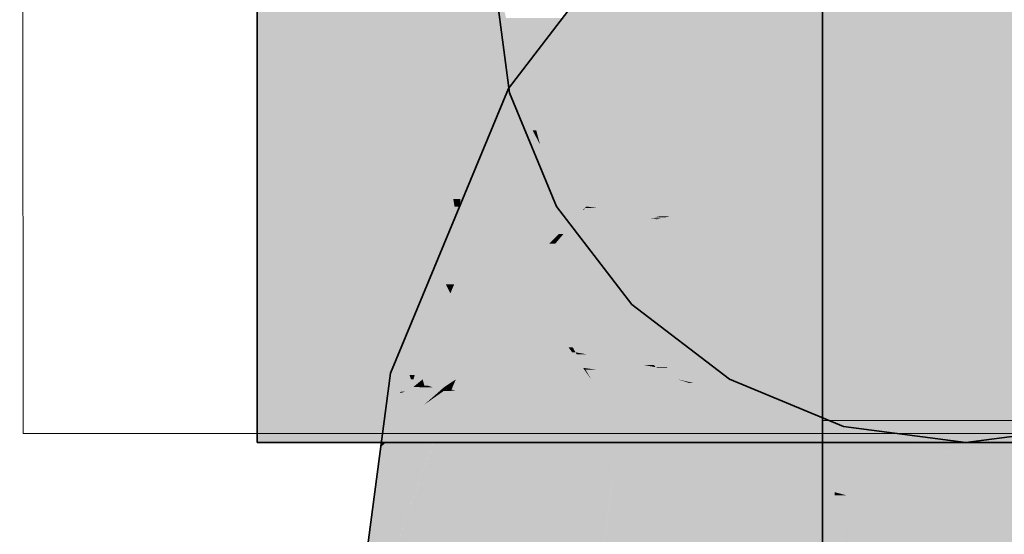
# Model space of a CAD drawing. Extents: x -297 to 573, y -46 to 548.
# Tile 194 of 256: x 324.606 to 325.815, y 260.374 to 261.007. Entities that reach past the tile are written whole.
import ezdxf
from ezdxf.lldxf.tags import DXFTag

# ---------------------------------------------------------------- set-up
doc = ezdxf.new("R2010")
doc.units = 0
doc.layers.get('0').update_dxf_attribs({"lineweight": 35})
doc.layers.add('0-Shading', color=7, linetype='Continuous', lineweight=35)
doc.layers.add('5_EG-HLSE', color=7, linetype='Continuous', lineweight=25)
doc.layers.add('H_Vorlauf', color=1, linetype='Continuous', lineweight=35, true_color=0xff0000)
doc.layers.add('H_Vorlauf_Beschriftung', color=1, linetype='Continuous', lineweight=18, true_color=0xff0000)
tags = doc.linetypes.add('ALL_S14', pattern=[0.002, 0.001, -0.001]).pattern_tags.tags
tags[6:7] = [DXFTag(74, 4), DXFTag(75, 0), DXFTag(340, '0'), DXFTag(46, 1.0), DXFTag(50, 0.0), DXFTag(44, 0.0), DXFTag(45, 0.0)]
tags[4:5] = [DXFTag(74, 4), DXFTag(75, 0), DXFTag(340, '0'), DXFTag(46, 1.0), DXFTag(50, 0.0), DXFTag(44, 0.0), DXFTag(45, 0.0)]

# ---------------------------------------------------------------- blocks, each defined once
blk = doc.blocks.new('Shading-A07ALD3N1N', base_point=(326.1039, 261.5323))
at = {"layer": '0-Shading', "color": 1, "true_color": 0xfa0000}
for points in [[(325.9955, 261.0047), (325.784, 261.0047), (325.8817, 261.2018)], [(325.0026, 260.9447), (324.9919, 261.0671), (324.8976, 261.0671)], [(325.0006, 260.947), (324.8976, 260.947), (324.8976, 261.0671)], [(325.0026, 260.9447), (325.0374, 261.0671), (324.9919, 261.0671)], [(325.0533, 260.9447), (325.0026, 260.9447), (325.0374, 261.0671)], [(325.0623, 260.8751), (325.0886, 261.0671), (325.0374, 261.0671)], [(325.1225, 260.8751), (325.0623, 260.8751), (325.0886, 261.0671)], [(325.2168, 260.7772), (325.3017, 260.7772), (325.3794, 261.0671)], [(325.3017, 260.7772), (325.5917, 261.0671), (325.3794, 261.0671)], [(325.4424, 260.9179), (325.741, 260.9179), (325.5917, 261.0671)], [(325.8817, 260.7772), (326.4617, 260.7772), (325.5917, 261.0671)], [(326.4617, 260.7772), (325.5917, 261.0671), (326.4617, 261.0671)], [(325.741, 260.9179), (325.5651, 260.9179), (325.6414, 261.0174)], [(325.741, 260.9179), (325.7903, 261.0174), (325.6414, 261.0174)], [(325.1382, 260.7866), (325.1629, 261.0089), (325.0989, 261.0089)], [(325.147, 260.7866), (325.1382, 260.7866), (325.1629, 261.0089)], [(325.201, 260.8452), (325.1512, 260.8452), (325.1629, 261.0089)], [(325.2168, 260.7772), (325.3467, 261.0089), (325.1629, 261.0089)], [(325.741, 260.9179), (325.9955, 261.0047), (325.784, 261.0047)], [(325.8682, 260.9179), (325.741, 260.9179), (326.0114, 260.9772)], [(325.741, 260.9179), (326.0114, 260.9772), (325.9148, 260.9772)], [(325.8892, 260.8806), (325.7782, 260.8806), (326.0267, 260.9506)], [(325.7782, 260.8806), (326.0267, 260.9506), (325.9472, 260.9506)], [(324.9, 260.9447), (325.0006, 260.947), (324.8976, 260.947)], [(324.8976, 260.7772), (325.0749, 260.7772), (324.8976, 260.947)], [(325.0026, 260.9447), (324.9, 260.9447), (325.0006, 260.947)], [(325.0119, 260.8375), (325.0026, 260.9447), (324.9, 260.9447)], [(325.0623, 260.8751), (325.0533, 260.9447), (325.0026, 260.9447)], [(325.0623, 260.8751), (325.0087, 260.8751), (325.0026, 260.9447)], [(325.3017, 260.7772), (325.3284, 260.7772), (325.4424, 260.9179)], [(325.3284, 260.7772), (325.4571, 260.7772), (325.741, 260.9179)], [(325.3284, 260.7772), (325.4424, 260.9179), (325.741, 260.9179)], [(325.4571, 260.7772), (325.8817, 260.7772), (325.741, 260.9179)], [(325.693, 260.7772), (325.4571, 260.7772), (325.741, 260.9179)], [(325.4571, 260.7772), (325.741, 260.9179), (325.5651, 260.9179)], [(325.7782, 260.8806), (325.7283, 260.8806), (325.741, 260.9179)], [(325.7782, 260.8806), (325.8682, 260.9179), (325.741, 260.9179)], [(325.716, 260.8447), (325.7782, 260.8806), (325.7283, 260.8806)], [(325.8142, 260.8447), (325.716, 260.8447), (325.7782, 260.8806)], [(325.8157, 260.8432), (325.8892, 260.8806), (325.7782, 260.8806)], [(325.0119, 260.8375), (325.0623, 260.8751), (325.0087, 260.8751)], [(325.0671, 260.8375), (325.0119, 260.8375), (325.0623, 260.8751)], [(325.1382, 260.7866), (325.1225, 260.8751), (325.0623, 260.8751)], [(325.1382, 260.7866), (325.0737, 260.7866), (325.0623, 260.8751)], [(325.1463, 260.7772), (325.2168, 260.7772), (325.1512, 260.8452)], [(325.2168, 260.7772), (325.201, 260.8452), (325.1512, 260.8452)], [(325.7088, 260.8235), (325.8157, 260.8432), (325.7155, 260.8432)], [(325.8354, 260.8235), (325.7088, 260.8235), (325.8157, 260.8432)], [(325.8157, 260.8432), (325.7155, 260.8432), (325.8142, 260.8447)], [(325.7155, 260.8432), (325.8142, 260.8447), (325.716, 260.8447)], [(325.0749, 260.7772), (325.0671, 260.8375), (325.0119, 260.8375)], [(325.8465, 260.8123), (325.705, 260.8123), (325.8354, 260.8235)], [(325.705, 260.8123), (325.8354, 260.8235), (325.7088, 260.8235)], [(325.6765, 260.7288), (325.8465, 260.8123), (325.705, 260.8123)], [(325.8137, 260.7695), (325.7594, 260.7695), (325.8465, 260.8123)], [(325.8893, 260.7695), (325.8137, 260.7695), (325.8465, 260.8123)], [(325.0749, 260.7772), (325.1382, 260.7866), (325.0737, 260.7866)], [(325.0749, 260.7772), (325.1398, 260.7772), (325.1382, 260.7866)], [(325.1463, 260.7772), (325.147, 260.7866), (325.1382, 260.7866)], [(325.1398, 260.7772), (325.1463, 260.7772), (325.1382, 260.7866)], [(325.6542, 260.6634), (325.41, 260.6634), (325.4571, 260.7772)], [(325.6542, 260.6634), (325.693, 260.7772), (325.4571, 260.7772)], [(325.6765, 260.7288), (325.8137, 260.7695), (325.7594, 260.7695)], [(325.7824, 260.7288), (325.6765, 260.7288), (325.8137, 260.7695)], [(325.9947, 260.6461), (325.7189, 260.6461), (325.8137, 260.7695)], [(325.8976, 260.7612), (325.8893, 260.7695), (325.8137, 260.7695)], [(325.8976, 260.7612), (325.8259, 260.7612), (325.8137, 260.7695)], [(325.7322, 260.6634), (325.6542, 260.6634), (325.7824, 260.7288)], [(325.6542, 260.6634), (325.7824, 260.7288), (325.6765, 260.7288)], [(325.6492, 260.6384), (325.3996, 260.6384), (325.6542, 260.6634)], [(325.3996, 260.6384), (325.6542, 260.6634), (325.41, 260.6634)], [(325.7083, 260.6321), (325.6479, 260.6321), (325.6542, 260.6634)], [(325.7083, 260.6321), (325.7322, 260.6634), (325.6542, 260.6634)], [(325.3927, 260.6217), (325.6492, 260.6384), (325.3996, 260.6384)], [(325.6458, 260.6217), (325.3927, 260.6217), (325.6492, 260.6384)], [(325.9324, 260.6321), (325.7083, 260.6321), (325.9947, 260.6461)], [(325.7083, 260.6321), (325.9947, 260.6461), (325.7189, 260.6461)], [(325.6569, 260.5082), (325.6232, 260.5082), (325.7083, 260.6321)], [(325.6232, 260.5082), (325.7083, 260.6321), (325.6479, 260.6321)], [(325.7708, 260.596), (325.6933, 260.596), (325.7083, 260.6321)], [(325.7708, 260.596), (325.9324, 260.6321), (325.7083, 260.6321)], [(325.6344, 260.5645), (325.369, 260.5645), (325.6458, 260.6217)], [(325.369, 260.5645), (325.6458, 260.6217), (325.3927, 260.6217)], [(326.0337, 260.596), (325.7708, 260.596), (326.0516, 260.6073)], [(325.7708, 260.596), (326.0516, 260.6073), (325.8212, 260.6073)], [(325.6876, 260.5823), (325.7708, 260.596), (325.6933, 260.596)], [(325.7946, 260.5823), (325.6876, 260.5823), (325.7708, 260.596)], [(325.9078, 260.5169), (326.0337, 260.596), (325.7708, 260.596)], [(325.9348, 260.5014), (325.6541, 260.5014), (325.7946, 260.5823)], [(325.6541, 260.5014), (325.7946, 260.5823), (325.6876, 260.5823)], [(325.6232, 260.5082), (325.3457, 260.5082), (325.369, 260.5645)], [(325.6232, 260.5082), (325.6344, 260.5645), (325.369, 260.5645)], [(325.621, 260.4974), (325.3412, 260.4974), (325.6232, 260.5082)], [(325.3412, 260.4974), (325.6232, 260.5082), (325.3457, 260.5082)], [(325.6541, 260.5014), (325.6218, 260.5014), (325.6232, 260.5082)], [(325.6541, 260.5014), (325.6569, 260.5082), (325.6232, 260.5082)], [(325.3319, 260.4262), (325.6068, 260.4262), (325.3412, 260.4974)], [(325.6068, 260.4262), (325.621, 260.4974), (325.3412, 260.4974)], [(325.623, 260.4262), (325.6068, 260.4262), (325.6541, 260.5014)], [(325.6068, 260.4262), (325.6541, 260.5014), (325.6218, 260.5014)], [(325.9331, 260.4237), (325.6219, 260.4237), (325.6541, 260.5014)], [(325.9594, 260.4872), (325.7052, 260.4872), (325.6541, 260.5014)], [(325.9594, 260.4872), (325.9348, 260.5014), (325.6541, 260.5014)], [(325.9331, 260.4237), (325.9594, 260.4872), (325.7052, 260.4872)], [(325.3017, 260.1971), (325.5917, 260.1971), (325.3319, 260.4262)], [(325.5917, 260.1971), (325.3319, 260.4262), (325.6068, 260.4262)], [(325.5917, 260.1971), (325.6213, 260.4223), (325.6065, 260.4223)], [(325.6213, 260.4223), (325.6065, 260.4223), (325.6068, 260.4262)], [(325.6213, 260.4223), (325.623, 260.4262), (325.6068, 260.4262)], [(325.6115, 260.3473), (325.9015, 260.3473), (325.6213, 260.4223)], [(325.9325, 260.4223), (325.6213, 260.4223), (325.9331, 260.4237)], [(325.6213, 260.4223), (325.9331, 260.4237), (325.6219, 260.4237)], [(325.9015, 260.3473), (325.9325, 260.4223), (325.6213, 260.4223)]]:
    blk.add_solid(points, dxfattribs=at)
at = {"layer": '0-Shading', "color": 14, "true_color": 0xa00000}
for points in [[(325.3031, 260.9221), (325.206, 260.9221), (325.4913, 261.1675)], [(325.206, 260.9221), (325.4913, 261.1675), (325.3942, 261.1675)], [(325.2733, 260.8833), (325.1899, 260.8833), (325.206, 260.9221)], [(325.2733, 260.8833), (325.3031, 260.9221), (325.206, 260.9221)], [(325.1543, 260.5962), (325.0709, 260.5962), (325.2733, 260.8833)], [(325.0709, 260.5962), (325.2733, 260.8833), (325.1899, 260.8833)], [(325.1215, 260.5724), (325.0611, 260.5724), (325.1428, 260.5879)], [(325.0611, 260.5724), (325.1428, 260.5879), (325.0675, 260.5879)], [(325.0675, 260.5879), (325.1543, 260.5962), (325.0709, 260.5962)], [(325.1428, 260.5879), (325.0675, 260.5879), (325.1543, 260.5962)], [(325.1443, 260.5719), (325.1208, 260.5719), (325.1543, 260.5962)], [(325.0355, 260.5109), (324.9999, 260.5648), (324.8976, 260.5648)], [(324.8976, 260.5109), (325.0355, 260.5109), (324.8976, 260.5648)], [(325.0349, 260.5582), (324.8976, 260.5582), (324.8976, 260.5648)], [(325.0349, 260.5582), (325.0477, 260.5648), (324.8976, 260.5648)], [(325.0146, 260.5427), (325.0863, 260.5648), (324.9999, 260.5648)], [(325.0672, 260.5427), (325.0146, 260.5427), (325.0894, 260.5648)], [(325.0146, 260.5427), (325.0894, 260.5648), (325.0863, 260.5648)], [(325.0541, 260.5582), (325.0349, 260.5582), (325.0477, 260.5648)], [(325.1052, 260.5606), (325.0595, 260.5606), (325.0611, 260.5724)], [(325.1052, 260.5606), (325.1215, 260.5724), (325.0611, 260.5724)], [(325.0981, 260.5551), (325.0796, 260.5551), (325.088, 260.5634)], [(325.1351, 260.5634), (325.088, 260.5634), (325.1414, 260.5648)], [(325.088, 260.5634), (325.1414, 260.5648), (325.0894, 260.5648)], [(325.1071, 260.5571), (325.1351, 260.5634), (325.088, 260.5634)], [(325.1071, 260.5571), (325.0957, 260.5571), (325.088, 260.5634)], [(325.1052, 260.5606), (325.1443, 260.5719), (325.1208, 260.5719)], [(325.1351, 260.5606), (325.1052, 260.5606), (325.1414, 260.5648)], [(325.1052, 260.5606), (325.1414, 260.5648), (325.1198, 260.5648)], [(325.1913, 260.5571), (325.1071, 260.5571), (325.1773, 260.5648)], [(325.1071, 260.5571), (325.1773, 260.5648), (325.1414, 260.5648)], [(325.1414, 260.5648), (325.1198, 260.5648), (325.1443, 260.5719)], [(325.1378, 260.5564), (325.1287, 260.5564), (325.1414, 260.5648)], [(325.3172, 260.4872), (325.4708, 260.4872), (325.1773, 260.5648)], [(325.4708, 260.4872), (325.1773, 260.5648), (325.2797, 260.5648)], [(325.4708, 260.4872), (326.1717, 260.4872), (325.2797, 260.5648)], [(326.1717, 260.4872), (325.2797, 260.5648), (326.094, 260.5648)], [(324.8976, 260.4872), (325.0349, 260.5582), (324.8976, 260.5582)], [(325.0006, 260.5405), (325.0712, 260.5405), (325.0349, 260.5582)], [(325.0117, 260.1971), (325.0894, 260.1971), (325.1355, 260.5504)], [(325.055, 260.5573), (325.0368, 260.5573), (325.0349, 260.5582)], [(325.055, 260.5573), (325.0541, 260.5582), (325.0349, 260.5582)], [(325.0712, 260.5405), (325.055, 260.5573), (325.0368, 260.5573)], [(325.0572, 260.5429), (325.1052, 260.5606), (325.0595, 260.5606)], [(325.0572, 260.5429), (325.1217, 260.5506), (325.078, 260.5506)], [(325.113, 260.5429), (325.0572, 260.5429), (325.1217, 260.5506)], [(325.0737, 260.5482), (325.1065, 260.5482), (325.0986, 260.5547)], [(325.0742, 260.5497), (325.0981, 260.5551), (325.0796, 260.5551)], [(325.0791, 260.5497), (325.0742, 260.5497), (325.0986, 260.5547)], [(325.0742, 260.5497), (325.0986, 260.5547), (325.0965, 260.5547)], [(325.1217, 260.5506), (325.078, 260.5506), (325.1266, 260.5549)], [(325.078, 260.5506), (325.1266, 260.5549), (325.0897, 260.5549)], [(325.0894, 260.1971), (325.1355, 260.5504), (325.1359, 260.5504)], [(325.1266, 260.5549), (325.0897, 260.5549), (325.1052, 260.5606)], [(325.1243, 260.5186), (325.0923, 260.5186), (325.1355, 260.5504)], [(325.0981, 260.5551), (325.1071, 260.5571), (325.0957, 260.5571)], [(325.0986, 260.5547), (325.0965, 260.5547), (325.0981, 260.5551)], [(325.0981, 260.5551), (325.1131, 260.5551), (325.1071, 260.5571)], [(325.1806, 260.4872), (325.3172, 260.4872), (325.0981, 260.5551)], [(325.3172, 260.4872), (325.0981, 260.5551), (325.1131, 260.5551)], [(325.1024, 260.5336), (325.1355, 260.5504), (325.1264, 260.5504)], [(325.1127, 260.5336), (325.1024, 260.5336), (325.1355, 260.5504)], [(325.1266, 260.5549), (325.1351, 260.5606), (325.1052, 260.5606)], [(325.3172, 260.4872), (325.1913, 260.5571), (325.1071, 260.5571)], [(325.1156, 260.5429), (325.1129, 260.5429), (325.1276, 260.5513)], [(325.1129, 260.5429), (325.1264, 260.5506), (325.1217, 260.5506)], [(325.1264, 260.5506), (325.1217, 260.5506), (325.1276, 260.5513)], [(325.1217, 260.5506), (325.1276, 260.5513), (325.1225, 260.5513)], [(325.1276, 260.5513), (325.1225, 260.5513), (325.1315, 260.5536)], [(325.1225, 260.5513), (325.1315, 260.5536), (325.125, 260.5536)], [(325.1315, 260.5536), (325.125, 260.5536), (325.1266, 260.5549)], [(325.1355, 260.5504), (325.1264, 260.5504), (325.1358, 260.5513)], [(325.1264, 260.5504), (325.1358, 260.5513), (325.1276, 260.5513)], [(325.1346, 260.5549), (325.1266, 260.5549), (325.1378, 260.5564)], [(325.1266, 260.5549), (325.1378, 260.5564), (325.1287, 260.5564)], [(325.1315, 260.5536), (325.1346, 260.5549), (325.1266, 260.5549)], [(325.1358, 260.5513), (325.1276, 260.5513), (325.1362, 260.5523)], [(325.1276, 260.5513), (325.1362, 260.5523), (325.1294, 260.5523)], [(325.1362, 260.5523), (325.1294, 260.5523), (325.1315, 260.5536)], [(325.1367, 260.5536), (325.1315, 260.5536), (325.1378, 260.5564)], [(325.1362, 260.5523), (325.1367, 260.5536), (325.1315, 260.5536)], [(325.1355, 260.5504), (325.136, 260.5508), (325.1356, 260.5508)], [(325.1355, 260.5504), (325.1359, 260.5504), (325.136, 260.5508)], [(325.136, 260.5508), (325.1356, 260.5508), (325.1362, 260.5523)], [(324.8976, 260.4872), (325.0159, 260.4872), (325.0006, 260.5405)], [(325.0159, 260.4872), (325.0006, 260.5405), (325.0712, 260.5405)], [(325.0355, 260.5109), (325.0672, 260.5427), (325.0146, 260.5427)], [(325.0159, 260.4872), (325.1227, 260.4872), (325.0712, 260.5405)], [(325.0599, 260.5109), (325.0355, 260.5109), (325.0736, 260.5479)], [(325.0355, 260.5109), (325.0736, 260.5479), (325.0725, 260.5479)], [(325.0511, 260.4872), (325.1806, 260.4872), (325.0737, 260.5482)], [(325.0526, 260.5082), (325.1129, 260.5429), (325.0572, 260.5429)], [(325.1129, 260.5429), (325.0572, 260.5429), (325.113, 260.5429)], [(325.0572, 260.5429), (325.113, 260.5429), (325.0572, 260.5429)], [(325.0736, 260.5479), (325.0725, 260.5479), (325.0737, 260.5482)], [(325.0725, 260.5479), (325.0737, 260.5482), (325.0728, 260.5482)], [(325.0737, 260.5482), (325.0728, 260.5482), (325.0742, 260.5497)], [(325.0737, 260.5482), (325.0791, 260.5497), (325.0742, 260.5497)], [(325.1806, 260.4872), (325.0737, 260.5482), (325.1065, 260.5482)], [(325.1024, 260.5336), (325.0968, 260.5336), (325.1129, 260.5429)], [(325.1024, 260.5336), (325.1156, 260.5429), (325.1129, 260.5429)], [(325.0507, 260.4879), (325.1127, 260.5336), (325.1024, 260.5336)], [(325.0737, 260.5082), (325.0526, 260.5082), (325.1024, 260.5336)], [(325.0526, 260.5082), (325.1024, 260.5336), (325.0968, 260.5336)], [(325.1114, 260.4818), (325.0492, 260.4818), (325.1243, 260.5186)], [(325.0492, 260.4818), (325.1243, 260.5186), (325.0923, 260.5186)], [(325.0556, 260.4873), (325.0499, 260.4873), (325.0923, 260.5186)], [(324.8976, 260.4872), (325.0117, 260.4872), (324.8976, 260.5109)], [(325.0117, 260.4872), (324.8976, 260.5109), (325.0355, 260.5109)], [(325.0124, 260.4879), (325.0507, 260.4879), (325.0355, 260.5109)], [(325.0511, 260.4872), (325.0599, 260.5109), (325.0355, 260.5109)], [(325.0507, 260.4879), (325.05, 260.4879), (325.0737, 260.5082)], [(325.05, 260.4879), (325.0737, 260.5082), (325.0526, 260.5082)], [(325.0117, 260.4872), (325.0499, 260.4872), (325.0124, 260.4879)], [(325.0117, 260.1971), (325.1114, 260.4818), (325.0492, 260.4818)], [(325.0499, 260.4872), (325.0124, 260.4879), (325.0507, 260.4879)], [(325.0492, 260.4818), (325.0556, 260.4873), (325.0499, 260.4873)], [(325.0499, 260.4873), (325.0507, 260.4879), (325.05, 260.4879)], [(325.0499, 260.4872), (325.0511, 260.4872), (325.0507, 260.4879)]]:
    blk.add_solid(points, dxfattribs=at)
at = {"layer": '0-Shading', "color": 12, "true_color": 0xe10000}
for points in [[(325.0529, 260.9894), (325.1026, 261.0671), (325.0425, 261.0671)], [(325.1173, 260.9894), (325.0529, 260.9894), (325.1026, 261.0671)], [(325.1378, 260.8815), (325.0674, 260.8815), (325.0529, 260.9894)], [(325.1378, 260.8815), (325.1173, 260.9894), (325.0529, 260.9894)], [(325.0769, 260.8105), (325.1378, 260.8815), (325.0674, 260.8815)], [(325.1512, 260.8105), (325.0769, 260.8105), (325.1378, 260.8815)], [(325.1575, 260.7772), (325.1512, 260.8105), (325.0769, 260.8105)], [(325.0814, 260.7772), (325.1575, 260.7772), (325.0769, 260.8105)]]:
    blk.add_solid(points, dxfattribs=at)
at = {"layer": '0-Shading', "color": 12, "true_color": 0xca0000}
for points in [[(325.1575, 260.7772), (325.1487, 261.0671), (325.1026, 261.0671)], [(325.1552, 260.8534), (325.1983, 260.8534), (325.1487, 261.0671)], [(325.1575, 260.7772), (325.1846, 260.7772), (325.1552, 260.8534)], [(325.1846, 260.7772), (325.1552, 260.8534), (325.1983, 260.8534)], [(325.2051, 260.8239), (325.193, 260.8239), (325.1983, 260.8534)], [(325.2082, 260.8105), (325.1906, 260.8105), (325.193, 260.8239)], [(325.2082, 260.8105), (325.2051, 260.8239), (325.193, 260.8239)], [(325.2125, 260.792), (325.1873, 260.792), (325.2082, 260.8105)], [(325.1873, 260.792), (325.2082, 260.8105), (325.1906, 260.8105)], [(325.1846, 260.7772), (325.216, 260.7772), (325.1873, 260.792)], [(325.216, 260.7772), (325.2125, 260.792), (325.1873, 260.792)]]:
    blk.add_solid(points, dxfattribs=at)
at = {"layer": '0-Shading', "color": 14, "true_color": 0xae0000}
for points in [[(325.188, 260.8976), (325.1776, 261.0671), (325.1487, 261.0671)], [(325.2216, 260.8976), (325.188, 260.8976), (325.1776, 261.0671)], [(325.1983, 260.8534), (325.2216, 260.8976), (325.188, 260.8976)], [(325.233, 260.8534), (325.1983, 260.8534), (325.2216, 260.8976)], [(325.2082, 260.8105), (325.233, 260.8534), (325.1983, 260.8534)], [(325.2441, 260.8105), (325.2082, 260.8105), (325.233, 260.8534)], [(325.2527, 260.7772), (325.2441, 260.8105), (325.2082, 260.8105)], [(325.216, 260.7772), (325.2527, 260.7772), (325.2082, 260.8105)]]:
    blk.add_solid(points, dxfattribs=at)
at = {"layer": '0-Shading', "color": 14, "true_color": 0x8f0000}
for points in [[(325.2216, 260.8976), (325.1875, 261.0671), (325.1776, 261.0671)], [(325.233, 260.8976), (325.2216, 260.8976), (325.1875, 261.0671)], [(325.233, 260.8534), (325.2448, 260.8534), (325.2216, 260.8976)], [(325.2357, 260.8707), (325.233, 260.8976), (325.2216, 260.8976)], [(325.2402, 260.8707), (325.2357, 260.8707), (325.233, 260.8976)], [(325.2408, 260.861), (325.2402, 260.8707), (325.2357, 260.8707)], [(325.2428, 260.861), (325.2408, 260.861), (325.2402, 260.8707)], [(325.2527, 260.7772), (325.2653, 260.7772), (325.233, 260.8534)], [(325.2653, 260.7772), (325.233, 260.8534), (325.2448, 260.8534)], [(325.2448, 260.8534), (325.2428, 260.861), (325.2408, 260.861)]]:
    blk.add_solid(points, dxfattribs=at)
at = {"layer": '0-Shading', "color": 1, "true_color": 0xf90000}
for points in [[(324.9809, 260.947), (324.8976, 260.947), (324.9739, 261.0484)], [(324.8976, 260.947), (324.9739, 261.0484), (324.8976, 261.0484)], [(324.9862, 260.8707), (324.9809, 260.947), (324.8976, 260.947)], [(324.9862, 260.8707), (324.8976, 260.8707), (324.8976, 260.947)], [(324.9904, 260.8105), (324.9862, 260.8707), (324.8976, 260.8707)], [(324.8976, 260.8105), (324.9904, 260.8105), (324.8976, 260.8707)], [(324.8976, 260.7772), (324.9927, 260.7772), (324.8976, 260.8105)], [(324.9927, 260.7772), (324.8976, 260.8105), (324.9904, 260.8105)]]:
    blk.add_solid(points, dxfattribs=at)
at = {"layer": '0-Shading', "color": 1, "true_color": 0xf10000}
for points in [[(325.0529, 260.9894), (324.978, 260.9894), (324.9739, 261.0484)], [(325.0529, 260.9894), (325.0477, 261.029), (325, 261.029)], [(324.9862, 260.8707), (325.0529, 260.9894), (324.978, 260.9894)], [(325.0689, 260.8707), (324.9862, 260.8707), (325.0529, 260.9894)], [(325.0769, 260.8105), (325.0689, 260.8707), (324.9862, 260.8707)], [(325.0769, 260.8105), (324.9904, 260.8105), (324.9862, 260.8707)], [(325.0814, 260.7772), (325.0769, 260.8105), (324.9904, 260.8105)], [(324.9927, 260.7772), (325.0814, 260.7772), (324.9904, 260.8105)]]:
    blk.add_solid(points, dxfattribs=at)
at = {"layer": '0-Shading', "color": 12, "true_color": 0xd90000}
for points in [[(325.5386, 260.8833), (325.2733, 260.8833), (325.6414, 261.0174)], [(325.2733, 260.8833), (325.6414, 261.0174), (325.3761, 261.0174)], [(325.4571, 260.7772), (325.2293, 260.7772), (325.2733, 260.8833)], [(325.4571, 260.7772), (325.5386, 260.8833), (325.2733, 260.8833)], [(325.0845, 260.5703), (325.0172, 260.7772), (324.8976, 260.7772)], [(325.0766, 260.579), (324.8976, 260.579), (324.8976, 260.7772)], [(324.9973, 260.7592), (324.8976, 260.7592), (324.8976, 260.7772)], [(324.9973, 260.7592), (324.9927, 260.7772), (324.8976, 260.7772)], [(325.0481, 260.682), (325.0749, 260.7772), (325.0172, 260.7772)], [(325.1208, 260.682), (325.0481, 260.682), (325.0749, 260.7772)], [(325.097, 260.7314), (325.1398, 260.7772), (325.0749, 260.7772)], [(325.134, 260.7314), (325.097, 260.7314), (325.1398, 260.7772)], [(325.1562, 260.6454), (325.111, 260.6454), (325.1463, 260.7772)], [(325.134, 260.7314), (325.1463, 260.7772), (325.1398, 260.7772)], [(325.1497, 260.7317), (325.2168, 260.7772), (325.1463, 260.7772)], [(325.2563, 260.7317), (325.1497, 260.7317), (325.2168, 260.7772)], [(325.1879, 260.5962), (325.1543, 260.5962), (325.4571, 260.7772)], [(325.1543, 260.5962), (325.4571, 260.7772), (325.2293, 260.7772)], [(325.2387, 260.5921), (325.1819, 260.5921), (325.4571, 260.7772)], [(325.2563, 260.7317), (325.3017, 260.7772), (325.2168, 260.7772)], [(325.2734, 260.7433), (325.2679, 260.7433), (325.2982, 260.773)], [(325.2679, 260.7433), (325.2982, 260.773), (325.2975, 260.773)], [(325.3927, 260.6217), (325.2737, 260.6217), (325.4571, 260.7772)], [(325.3791, 260.7628), (325.2897, 260.7628), (325.2983, 260.7731)], [(325.2982, 260.773), (325.2975, 260.773), (325.2983, 260.7731)], [(325.2975, 260.773), (325.2983, 260.7731), (325.2976, 260.7731)], [(325.2983, 260.7731), (325.2976, 260.7731), (325.3017, 260.7772)], [(325.3322, 260.7731), (325.2983, 260.7731), (325.3151, 260.7754)], [(325.2983, 260.7731), (325.3151, 260.7754), (325.3002, 260.7754)], [(325.3609, 260.7651), (325.3322, 260.7731), (325.2983, 260.7731)], [(325.3151, 260.7754), (325.3002, 260.7754), (325.3017, 260.7772)], [(325.3151, 260.7754), (325.3284, 260.7772), (325.3017, 260.7772)], [(325.4473, 260.7754), (325.3151, 260.7754), (325.4571, 260.7772)], [(325.3151, 260.7754), (325.4571, 260.7772), (325.3284, 260.7772)], [(325.3917, 260.7651), (325.4473, 260.7754), (325.3151, 260.7754)], [(325.3917, 260.7651), (325.3609, 260.7651), (325.3322, 260.7731)], [(325.4039, 260.7651), (325.3917, 260.7651), (325.4571, 260.7772)], [(325.8948, 260.7641), (325.3993, 260.7641), (325.8817, 260.7772)], [(325.3993, 260.7641), (325.8817, 260.7772), (325.4571, 260.7772)], [(325.044, 260.579), (324.8976, 260.579), (324.9973, 260.7592)], [(324.8976, 260.579), (324.9973, 260.7592), (324.8976, 260.7592)], [(325.6072, 260.7338), (325.2654, 260.7338), (325.3884, 260.7616)], [(325.2734, 260.7433), (325.3791, 260.7628), (325.2897, 260.7628)], [(325.3077, 260.7433), (325.2734, 260.7433), (325.3884, 260.7616)], [(325.2734, 260.7433), (325.3884, 260.7616), (325.3727, 260.7616)], [(325.3791, 260.7628), (325.3917, 260.7651), (325.3609, 260.7651)], [(325.3884, 260.7616), (325.3727, 260.7616), (325.3791, 260.7628)], [(325.3937, 260.7628), (325.3791, 260.7628), (325.3993, 260.7641)], [(325.3791, 260.7628), (325.3993, 260.7641), (325.3861, 260.7641)], [(325.3884, 260.7616), (325.3937, 260.7628), (325.3791, 260.7628)], [(325.3993, 260.7641), (325.3861, 260.7641), (325.3917, 260.7651)], [(325.4178, 260.7616), (325.3884, 260.7616), (325.3993, 260.7641)], [(325.9714, 260.6874), (325.4178, 260.7616), (325.3884, 260.7616)], [(325.3993, 260.7641), (325.4039, 260.7651), (325.3917, 260.7651)], [(325.9714, 260.6874), (325.8948, 260.7641), (325.3993, 260.7641)], [(325.1208, 260.682), (325.134, 260.7314), (325.097, 260.7314)], [(325.1738, 260.6241), (325.1487, 260.6241), (325.2637, 260.7317)], [(325.1487, 260.6241), (325.2637, 260.7317), (325.2563, 260.7317)], [(325.1572, 260.6326), (325.2563, 260.7317), (325.1497, 260.7317)], [(325.9714, 260.6874), (325.2267, 260.6874), (325.6072, 260.7338)], [(325.2267, 260.6874), (325.6072, 260.7338), (325.2654, 260.7338)], [(325.2637, 260.7317), (325.2563, 260.7317), (325.2654, 260.7338)], [(325.2563, 260.7317), (325.2654, 260.7338), (325.2583, 260.7338)], [(325.2654, 260.7338), (325.2583, 260.7338), (325.2724, 260.7421)], [(325.2583, 260.7338), (325.2724, 260.7421), (325.2666, 260.7421)], [(325.2654, 260.7338), (325.3077, 260.7433), (325.2734, 260.7433)], [(325.2724, 260.7421), (325.2666, 260.7421), (325.2734, 260.7433)], [(325.2666, 260.7421), (325.2734, 260.7433), (325.2679, 260.7433)], [(326.0537, 260.6051), (325.1579, 260.6051), (325.9714, 260.6874)], [(325.1579, 260.6051), (325.9714, 260.6874), (325.2267, 260.6874)], [(325.0845, 260.5703), (325.1208, 260.682), (325.0481, 260.682)], [(325.0909, 260.5703), (325.0845, 260.5703), (325.1208, 260.682)], [(325.1572, 260.6326), (325.1076, 260.6326), (325.111, 260.6454)], [(325.1572, 260.6326), (325.1562, 260.6454), (325.111, 260.6454)], [(325.0894, 260.5648), (325.1572, 260.6326), (325.1076, 260.6326)], [(325.1573, 260.6063), (325.1309, 260.6063), (325.1487, 260.6241)], [(325.1579, 260.6051), (325.1738, 260.6241), (325.1487, 260.6241)], [(325.2303, 260.585), (325.3927, 260.6217), (325.2737, 260.6217)], [(325.3775, 260.585), (325.2303, 260.585), (325.3927, 260.6217)], [(325.1447, 260.5828), (325.1074, 260.5828), (325.1309, 260.6063)], [(325.1579, 260.6051), (325.1351, 260.6051), (325.1309, 260.6063)], [(325.1579, 260.6051), (325.1573, 260.6063), (325.1309, 260.6063)], [(325.1614, 260.5978), (325.1359, 260.5978), (325.1309, 260.6063)], [(325.1614, 260.5978), (325.1579, 260.6051), (325.1351, 260.6051)], [(326.094, 260.5648), (326.0537, 260.6051), (325.1579, 260.6051)], [(325.1614, 260.5978), (325.3281, 260.5978), (325.1579, 260.6051)], [(325.1445, 260.5831), (325.1614, 260.5978), (325.1359, 260.5978)], [(325.3187, 260.5719), (325.1443, 260.5719), (325.1543, 260.5962)], [(325.1685, 260.5831), (325.1445, 260.5831), (325.1614, 260.5978)], [(325.1513, 260.5715), (325.2557, 260.5715), (325.1819, 260.5921)], [(325.1819, 260.5921), (325.1879, 260.5962), (325.1543, 260.5962)], [(325.2797, 260.5648), (326.094, 260.5648), (325.1614, 260.5978)], [(326.094, 260.5648), (325.1614, 260.5978), (325.3281, 260.5978)], [(325.1819, 260.5921), (325.1642, 260.5921), (325.1614, 260.5978)], [(325.1685, 260.5831), (325.1819, 260.5921), (325.1642, 260.5921)], [(325.2303, 260.585), (325.2387, 260.5921), (325.1819, 260.5921)], [(324.9606, 260.5703), (325.0766, 260.579), (324.8976, 260.579)], [(325.0477, 260.5648), (325.044, 260.579), (324.8976, 260.579)], [(324.8976, 260.5648), (324.9999, 260.5648), (324.8976, 260.579)], [(324.8976, 260.5648), (325.0477, 260.5648), (324.8976, 260.579)], [(325.0845, 260.5703), (324.9606, 260.5703), (325.0766, 260.579)], [(325.0961, 260.5715), (325.1513, 260.5715), (325.1074, 260.5828)], [(325.1513, 260.5715), (325.1447, 260.5828), (325.1074, 260.5828)], [(325.1513, 260.5715), (325.1685, 260.5831), (325.1445, 260.5831)], [(325.369, 260.5645), (325.3775, 260.585), (325.2303, 260.585)], [(324.9999, 260.5648), (325.0845, 260.5703), (324.9606, 260.5703)], [(324.9999, 260.5648), (325.0863, 260.5648), (325.0845, 260.5703)], [(325.0894, 260.5648), (325.0909, 260.5703), (325.0845, 260.5703)], [(325.0863, 260.5648), (325.0894, 260.5648), (325.0845, 260.5703)], [(325.0894, 260.5648), (325.1414, 260.5648), (325.0961, 260.5715)], [(325.1414, 260.5648), (325.0961, 260.5715), (325.1513, 260.5715)], [(325.1378, 260.5564), (325.3148, 260.5621), (325.1402, 260.5621)], [(325.3148, 260.5621), (325.1402, 260.5621), (325.1443, 260.5719)], [(325.1414, 260.5648), (325.1773, 260.5648), (325.1513, 260.5715)], [(325.2733, 260.5645), (325.3187, 260.5719), (325.1443, 260.5719)], [(325.1773, 260.5648), (325.2797, 260.5648), (325.1513, 260.5715)], [(325.2797, 260.5648), (325.1513, 260.5715), (325.2557, 260.5715)], [(325.3668, 260.5591), (325.2231, 260.5591), (325.3148, 260.5621)], [(325.369, 260.5645), (325.2733, 260.5645), (325.3187, 260.5719)], [(325.3668, 260.5591), (325.369, 260.5645), (325.2733, 260.5645)], [(325.1289, 260.4974), (325.3412, 260.4974), (325.136, 260.5508)], [(325.1399, 260.5513), (325.136, 260.5513), (325.1362, 260.5523)], [(325.136, 260.5508), (325.1399, 260.5513), (325.136, 260.5513)], [(325.1419, 260.5508), (325.136, 260.5508), (325.1399, 260.5513)], [(325.3412, 260.4974), (325.1419, 260.5508), (325.136, 260.5508)], [(325.364, 260.5523), (325.1362, 260.5523), (325.3668, 260.5591)], [(325.1362, 260.5523), (325.2727, 260.5564), (325.1378, 260.5564)], [(325.3412, 260.4974), (325.364, 260.5523), (325.1362, 260.5523)], [(325.2727, 260.5564), (325.1378, 260.5564), (325.3668, 260.5591)], [(325.1378, 260.5564), (325.3668, 260.5591), (325.2231, 260.5591)], [(325.0894, 260.1971), (325.3017, 260.1971), (325.1289, 260.4974)], [(325.3017, 260.1971), (325.1289, 260.4974), (325.3412, 260.4974)]]:
    blk.add_solid(points, dxfattribs=at)
at = {"layer": '0-Shading', "color": 12, "true_color": 0xd30000}
for points in [[(325.0439, 260.7592), (324.9973, 260.7592), (324.9927, 260.7772)], [(325.0767, 260.7477), (325.0814, 260.7772), (324.9927, 260.7772)], [(325.0961, 260.7477), (325.0767, 260.7477), (325.0814, 260.7772)], [(325.0724, 260.7206), (325.0073, 260.7206), (324.9973, 260.7592)], [(325.0197, 260.7477), (325.0439, 260.7592), (324.9973, 260.7592)], [(325.0767, 260.7477), (325.0197, 260.7477), (325.0439, 260.7592)], [(325.0724, 260.7206), (325.0767, 260.7477), (325.0197, 260.7477)], [(325.1003, 260.7394), (325.0754, 260.7394), (325.0767, 260.7477)], [(325.1003, 260.7394), (325.0961, 260.7477), (325.0767, 260.7477)], [(325.1097, 260.7206), (325.0724, 260.7206), (325.1003, 260.7394)], [(325.0724, 260.7206), (325.1003, 260.7394), (325.0754, 260.7394)], [(325.0477, 260.5648), (325.0724, 260.7206), (325.0073, 260.7206)], [(325.0644, 260.6705), (325.1347, 260.6705), (325.0724, 260.7206)], [(325.1226, 260.6948), (325.1045, 260.6948), (325.0724, 260.7206)], [(325.1226, 260.6948), (325.1097, 260.7206), (325.0724, 260.7206)], [(325.1347, 260.6705), (325.1226, 260.6948), (325.1045, 260.6948)], [(325.0477, 260.5648), (325.1006, 260.5648), (325.0644, 260.6705)], [(325.1006, 260.5648), (325.0644, 260.6705), (325.1347, 260.6705)], [(325.1483, 260.6434), (325.126, 260.6434), (325.1347, 260.6705)], [(325.1619, 260.6161), (325.1172, 260.6161), (325.1516, 260.6367)], [(325.1172, 260.6161), (325.1516, 260.6367), (325.1238, 260.6367)], [(325.1516, 260.6367), (325.1238, 260.6367), (325.126, 260.6434)], [(325.1516, 260.6367), (325.1483, 260.6434), (325.126, 260.6434)], [(325.1678, 260.6044), (325.1134, 260.6044), (325.1172, 260.6161)], [(325.1678, 260.6044), (325.1619, 260.6161), (325.1172, 260.6161)], [(325.1801, 260.5798), (325.1054, 260.5798), (325.1678, 260.6044)], [(325.1054, 260.5798), (325.1678, 260.6044), (325.1134, 260.6044)], [(325.1006, 260.5648), (325.1526, 260.5648), (325.1801, 260.5798)], [(325.1006, 260.5648), (325.1801, 260.5798), (325.1054, 260.5798)], [(325.1861, 260.5677), (325.158, 260.5677), (325.1801, 260.5798)], [(325.1526, 260.5648), (325.1875, 260.5648), (325.158, 260.5677)], [(325.1875, 260.5648), (325.1861, 260.5677), (325.158, 260.5677)]]:
    blk.add_solid(points, dxfattribs=at)
at = {"layer": '0-Shading', "color": 12, "true_color": 0xc70000}
for points in [[(325.1314, 260.6948), (325.1226, 260.6948), (325.0814, 260.7772)], [(325.0933, 260.7575), (325.1575, 260.7772), (325.0814, 260.7772)], [(325.1714, 260.7575), (325.0933, 260.7575), (325.1575, 260.7772)], [(325.1394, 260.6816), (325.1714, 260.7575), (325.0933, 260.7575)], [(325.2251, 260.6816), (325.1394, 260.6816), (325.1714, 260.7575)], [(325.1394, 260.6816), (325.1292, 260.6816), (325.1226, 260.6948)], [(325.1394, 260.6816), (325.1314, 260.6948), (325.1226, 260.6948)], [(325.1347, 260.6705), (325.1394, 260.6816), (325.1292, 260.6816)], [(325.1537, 260.6705), (325.1347, 260.6705), (325.1394, 260.6816)], [(325.2185, 260.6198), (325.2251, 260.6816), (325.1394, 260.6816)], [(325.2688, 260.6198), (325.2185, 260.6198), (325.2251, 260.6816)], [(325.1516, 260.6367), (325.1537, 260.6705), (325.1347, 260.6705)], [(325.197, 260.6367), (325.1516, 260.6367), (325.1537, 260.6705)], [(325.2185, 260.6198), (325.197, 260.6367), (325.1516, 260.6367)], [(325.2797, 260.6044), (325.1678, 260.6044), (325.1516, 260.6367)], [(325.2797, 260.6044), (325.2688, 260.6198), (325.2185, 260.6198)], [(325.2381, 260.5906), (325.2797, 260.6044), (325.1678, 260.6044)], [(325.2381, 260.5906), (325.1746, 260.5906), (325.1678, 260.6044)], [(325.2894, 260.5906), (325.2381, 260.5906), (325.2835, 260.5991)], [(325.2381, 260.5906), (325.2835, 260.5991), (325.2636, 260.5991)], [(325.2835, 260.5991), (325.2636, 260.5991), (325.2797, 260.6044)], [(325.1801, 260.5798), (325.2381, 260.5906), (325.1746, 260.5906)], [(325.2673, 260.5798), (325.1801, 260.5798), (325.2381, 260.5906)], [(325.2977, 260.579), (325.2894, 260.5906), (325.2381, 260.5906)], [(325.2977, 260.579), (325.2696, 260.579), (325.2381, 260.5906)], [(325.1805, 260.579), (325.2673, 260.5798), (325.1801, 260.5798)], [(325.2696, 260.579), (325.1805, 260.579), (325.2673, 260.5798)], [(325.3076, 260.5648), (325.2696, 260.579), (325.1805, 260.579)], [(325.1875, 260.5648), (325.3076, 260.5648), (325.1805, 260.579)], [(325.3076, 260.5648), (325.2977, 260.579), (325.2696, 260.579)]]:
    blk.add_solid(points, dxfattribs=at)
at = {"layer": '0-Shading', "color": 12, "true_color": 0xb60000}
for points in [[(325.1714, 260.7575), (325.1846, 260.7772), (325.1575, 260.7772)], [(325.196, 260.7575), (325.1714, 260.7575), (325.1846, 260.7772)], [(325.2856, 260.603), (325.216, 260.7772), (325.1846, 260.7772)], [(325.3566, 260.603), (325.2856, 260.603), (325.216, 260.7772)], [(325.3847, 260.5823), (325.3733, 260.5823), (325.216, 260.7772)], [(325.2797, 260.6044), (325.196, 260.7575), (325.1714, 260.7575)], [(325.2848, 260.6044), (325.2797, 260.6044), (325.196, 260.7575)], [(325.2856, 260.603), (325.2848, 260.6044), (325.2797, 260.6044)], [(325.2856, 260.603), (325.2807, 260.603), (325.2797, 260.6044)], [(325.2835, 260.5991), (325.2856, 260.603), (325.2807, 260.603)], [(325.2878, 260.5991), (325.2835, 260.5991), (325.2856, 260.603)], [(325.2884, 260.5981), (325.2841, 260.5981), (325.2835, 260.5991)], [(325.2884, 260.5981), (325.2878, 260.5991), (325.2835, 260.5991)], [(325.3733, 260.5823), (325.3566, 260.603), (325.2856, 260.603)], [(325.3062, 260.5981), (325.2884, 260.5981), (325.2856, 260.603)], [(325.2977, 260.579), (325.2884, 260.5981), (325.2841, 260.5981)], [(325.3017, 260.5957), (325.2898, 260.5957), (325.2884, 260.5981)], [(325.2995, 260.579), (325.2977, 260.579), (325.2884, 260.5981)], [(325.3733, 260.5823), (325.3062, 260.5981), (325.2884, 260.5981)], [(325.2996, 260.5787), (325.3017, 260.5957), (325.2898, 260.5957)], [(325.3284, 260.5787), (325.2996, 260.5787), (325.3017, 260.5957)], [(325.3267, 260.5798), (325.3869, 260.5798), (325.3017, 260.5957)], [(325.2996, 260.5787), (325.2995, 260.579), (325.2977, 260.579)], [(325.2996, 260.5787), (325.2979, 260.5787), (325.2977, 260.579)], [(325.3076, 260.5648), (325.2996, 260.5787), (325.2979, 260.5787)], [(325.3364, 260.5736), (325.3284, 260.5787), (325.2996, 260.5787)], [(325.3008, 260.5768), (325.3138, 260.5768), (325.2996, 260.5787)], [(325.3076, 260.5648), (325.3333, 260.5648), (325.3008, 260.5768)], [(325.3333, 260.5648), (325.3008, 260.5768), (325.3138, 260.5768)], [(325.3189, 260.5736), (325.3364, 260.5736), (325.3138, 260.5768)], [(325.3502, 260.5648), (325.3998, 260.5648), (325.3267, 260.5798)], [(325.3998, 260.5648), (325.3267, 260.5798), (325.3869, 260.5798)], [(325.3869, 260.5798), (325.3847, 260.5823), (325.3733, 260.5823)], [(325.3333, 260.5648), (325.3502, 260.5648), (325.3189, 260.5736)], [(325.3502, 260.5648), (325.3189, 260.5736), (325.3364, 260.5736)]]:
    blk.add_solid(points, dxfattribs=at)
at = {"layer": '0-Shading', "color": 14, "true_color": 0xa20000}
for points in [[(325.4042, 260.5756), (325.2527, 260.7772), (325.216, 260.7772)], [(325.4003, 260.5798), (325.3869, 260.5798), (325.216, 260.7772)], [(325.4474, 260.5756), (325.4042, 260.5756), (325.2527, 260.7772)], [(325.3998, 260.5648), (325.4143, 260.5648), (325.3869, 260.5798)], [(325.3889, 260.5787), (325.4003, 260.5798), (325.3869, 260.5798)], [(325.4013, 260.5787), (325.3889, 260.5787), (325.4003, 260.5798)], [(325.4042, 260.5756), (325.4013, 260.5787), (325.3889, 260.5787)], [(325.4042, 260.5756), (325.3945, 260.5756), (325.3889, 260.5787)], [(325.4143, 260.5648), (325.4042, 260.5756), (325.3945, 260.5756)], [(325.4578, 260.5648), (325.4474, 260.5756), (325.4042, 260.5756)], [(325.4143, 260.5648), (325.4578, 260.5648), (325.4042, 260.5756)]]:
    blk.add_solid(points, dxfattribs=at)
at = {"layer": '0-Shading', "color": 16, "true_color": 0x8b0000}
for points in [[(325.4578, 260.5648), (325.4775, 260.5648), (325.2527, 260.7772)], [(325.4775, 260.5648), (325.2527, 260.7772), (325.2653, 260.7772)]]:
    blk.add_solid(points, dxfattribs=at)
at = {"layer": '0-Shading', "color": 14, "true_color": 0x9e0000}
for points in [[(325.0712, 260.5405), (325.1006, 260.5648), (325.0477, 260.5648)], [(325.1027, 260.5576), (325.0918, 260.5576), (325.1006, 260.5648)], [(325.1027, 260.5576), (325.1526, 260.5648), (325.1006, 260.5648)], [(325.1027, 260.5576), (325.1875, 260.5648), (325.1526, 260.5648)], [(325.1996, 260.5584), (325.1122, 260.5584), (325.1875, 260.5648)], [(325.1056, 260.5473), (325.0794, 260.5473), (325.1032, 260.5556)], [(325.0794, 260.5473), (325.1032, 260.5556), (325.0894, 260.5556)], [(325.1032, 260.5556), (325.0894, 260.5556), (325.1027, 260.5576)], [(325.0894, 260.5556), (325.1027, 260.5576), (325.0918, 260.5576)], [(325.1926, 260.5576), (325.1027, 260.5576), (325.1996, 260.5584)], [(325.1027, 260.5576), (325.1996, 260.5584), (325.1122, 260.5584)], [(325.1056, 260.5473), (325.1926, 260.5576), (325.1027, 260.5576)], [(325.1056, 260.5473), (325.2203, 260.5473), (325.1996, 260.5584)], [(325.1075, 260.5405), (325.0712, 260.5405), (325.1066, 260.5437)], [(325.0712, 260.5405), (325.1066, 260.5437), (325.075, 260.5437)], [(325.1227, 260.4872), (325.1075, 260.5405), (325.0712, 260.5405)], [(325.1066, 260.5437), (325.075, 260.5437), (325.1056, 260.5473)], [(325.075, 260.5437), (325.1056, 260.5473), (325.0794, 260.5473)], [(325.1227, 260.4872), (325.3326, 260.4872), (325.1056, 260.5473)], [(325.3326, 260.4872), (325.1056, 260.5473), (325.2203, 260.5473)]]:
    blk.add_solid(points, dxfattribs=at)
at = {"layer": '0-Shading', "color": 14, "true_color": 0x990000}
for points in [[(325.3326, 260.4872), (325.5127, 260.4872), (325.1875, 260.5648)], [(325.5127, 260.4872), (325.1875, 260.5648), (325.3076, 260.5648)]]:
    blk.add_solid(points, dxfattribs=at)
at = {"layer": '0-Shading', "color": 14, "true_color": 0x930000}
for points in [[(325.3194, 260.5604), (325.3333, 260.5648), (325.3076, 260.5648)], [(325.3595, 260.5604), (325.3194, 260.5604), (325.3333, 260.5648)], [(325.3595, 260.5604), (325.3502, 260.5648), (325.3333, 260.5648)], [(325.3764, 260.5604), (325.3595, 260.5604), (325.3502, 260.5648)], [(325.4607, 260.5461), (325.3998, 260.5648), (325.3502, 260.5648)], [(325.5127, 260.4872), (325.3595, 260.5604), (325.3194, 260.5604)], [(325.403, 260.5396), (325.4814, 260.5396), (325.3595, 260.5604)], [(325.4436, 260.5461), (325.3764, 260.5604), (325.3595, 260.5604)], [(325.4607, 260.5461), (325.4436, 260.5461), (325.3764, 260.5604)], [(325.5127, 260.4872), (325.651, 260.4872), (325.403, 260.5396)], [(325.651, 260.4872), (325.403, 260.5396), (325.4814, 260.5396)], [(325.4814, 260.5396), (325.4607, 260.5461), (325.4436, 260.5461)]]:
    blk.add_solid(points, dxfattribs=at)
at = {"layer": '0-Shading', "color": 14, "true_color": 0x8c0000}
for points in [[(325.4248, 260.5614), (325.411, 260.5614), (325.3998, 260.5648)], [(325.4248, 260.5614), (325.4143, 260.5648), (325.3998, 260.5648)], [(325.4287, 260.5614), (325.4248, 260.5614), (325.4143, 260.5648)], [(325.4464, 260.5602), (325.4339, 260.5602), (325.4143, 260.5648)], [(325.5063, 260.5514), (325.4578, 260.5648), (325.4143, 260.5648)], [(325.4607, 260.5461), (325.4248, 260.5614), (325.411, 260.5614)], [(325.4339, 260.5602), (325.4286, 260.5602), (325.4248, 260.5614)], [(325.4716, 260.5461), (325.4607, 260.5461), (325.4248, 260.5614)], [(325.4339, 260.5602), (325.4287, 260.5614), (325.4248, 260.5614)], [(325.4944, 260.5385), (325.4339, 260.5602), (325.4286, 260.5602)], [(325.5239, 260.5385), (325.4944, 260.5385), (325.4339, 260.5602)], [(325.5153, 260.5489), (325.4808, 260.5489), (325.4339, 260.5602)], [(325.4972, 260.5514), (325.4464, 260.5602), (325.4339, 260.5602)], [(325.5063, 260.5514), (325.4972, 260.5514), (325.4464, 260.5602)], [(325.5153, 260.5489), (325.5063, 260.5514), (325.4972, 260.5514)], [(325.4944, 260.5385), (325.4849, 260.5385), (325.4607, 260.5461)], [(325.4944, 260.5385), (325.4716, 260.5461), (325.4607, 260.5461)], [(325.7379, 260.4872), (325.5153, 260.5489), (325.4808, 260.5489)], [(325.651, 260.4872), (325.4944, 260.5385), (325.4849, 260.5385)], [(325.5603, 260.5169), (325.5917, 260.5169), (325.4944, 260.5385)], [(325.726, 260.4872), (325.7379, 260.4872), (325.4944, 260.5385)], [(325.7379, 260.4872), (325.5239, 260.5385), (325.4944, 260.5385)], [(325.651, 260.4872), (325.6991, 260.4872), (325.5603, 260.5169)], [(325.6991, 260.4872), (325.5603, 260.5169), (325.5917, 260.5169)], [(325.6991, 260.4872), (325.726, 260.4872), (325.5917, 260.5169)]]:
    blk.add_solid(points, dxfattribs=at)
at = {"layer": '0-Shading', "color": 16, "true_color": 0x830000}
for points in [[(325.5063, 260.5514), (325.4775, 260.5648), (325.4578, 260.5648)], [(325.5278, 260.5514), (325.5063, 260.5514), (325.4775, 260.5648)], [(325.643, 260.5135), (325.6694, 260.5135), (325.5063, 260.5514)], [(325.6694, 260.5135), (325.5278, 260.5514), (325.5063, 260.5514)], [(325.7379, 260.4872), (325.7675, 260.4872), (325.643, 260.5135)], [(325.7675, 260.4872), (325.643, 260.5135), (325.6694, 260.5135)]]:
    blk.add_solid(points, dxfattribs=at)
blk = doc.blocks.new('Referenz-A07ALD4Q1N', base_point=(-101.907, -12.8362))
at = {"layer": '5_EG-HLSE', "color": 0, "linetype": 'ALL_S14', "lineweight": 13, "ltscale": 0.13}
for p, q in [((324.6099, 260.4983), (324.6058, 300.4983)), ((326.6099, 260.4985), (324.6099, 260.4983)), ((324.6099, 260.4983), (324.6099, 260.4983))]:
    blk.add_line(p, q, dxfattribs=at)
blk = doc.blocks.new('Rohr - 1703-A07ALD801N', base_point=(325.5917, 259.8669))
at = {"color": 0, "linetype": 'ByBlock', "lineweight": -2, "ltscale": 0.35}
for p, q in [((325.7675, 261.0672), (325.5917, 261.0672)), ((325.5917, 261.0672), (325.5917, 259.8669))]:
    blk.add_line(p, q, dxfattribs=at)
blk = doc.blocks.new('Bauteilbeschriftung-A07ALD821N', base_point=(325.5917, 250.5145))
at = {"color": 0, "linetype": 'ByBlock', "lineweight": -2, "ltscale": 0.18}
blk.add_line((336.4506, 260.5144), (325.5917, 260.5144), dxfattribs=at)
blk = doc.blocks.new('Geometrie-A07ALD9E1N', base_point=(324.8976, 259.2669))
at = {"layer": 'H_Vorlauf', "lineweight": -2}
for p, q in [((324.8975, 260.8269), (324.8975, 261.3074)), ((325.206, 260.9222), (325.4364, 261.2225)), ((324.8975, 261.0672), (324.8975, 260.917)), ((324.8975, 260.917), (324.8975, 261.0672)), ((325.1875, 261.0672), (325.2073, 260.917)), ((325.2073, 260.917), (325.1875, 261.0672)), ((324.8975, 260.917), (324.8975, 260.7772)), ((324.8975, 260.7772), (324.8975, 260.917)), ((325.0611, 260.5724), (325.206, 260.9222)), ((325.2073, 260.917), (325.2652, 260.7772)), ((325.2652, 260.7772), (325.2073, 260.917)), ((324.8975, 260.4872), (324.8975, 260.8269)), ((324.8975, 260.7772), (324.8975, 260.657)), ((324.8975, 260.657), (324.8975, 260.7772)), ((325.2652, 260.7772), (325.3574, 260.657)), ((325.3574, 260.657), (325.2652, 260.7772)), ((324.8975, 260.657), (324.8975, 260.5649)), ((324.8975, 260.5649), (324.8975, 260.657)), ((325.3574, 260.657), (325.4775, 260.5649)), ((325.4775, 260.5649), (325.3574, 260.657)), ((324.8975, 260.5649), (324.8975, 260.5069)), ((324.8975, 260.5069), (324.8975, 260.5649)), ((325.0117, 260.1972), (325.0611, 260.5724)), ((325.4775, 260.5649), (325.6174, 260.5069)), ((325.6174, 260.5069), (325.4775, 260.5649)), ((324.8975, 260.5069), (324.8975, 260.4872)), ((324.8975, 260.4872), (324.8975, 260.5069)), ((325.6174, 260.5069), (325.7675, 260.4872)), ((325.7675, 260.4872), (325.6174, 260.5069)), ((325.7675, 260.4872), (325.9177, 260.5069)), ((325.9177, 260.5069), (325.7675, 260.4872)), ((325.1227, 260.4872), (324.8975, 260.4872)), ((324.8975, 260.4872), (326.4617, 260.4872)), ((325.3325, 260.4872), (325.1227, 260.4872)), ((325.5127, 260.4872), (325.3325, 260.4872)), ((325.651, 260.4872), (325.5127, 260.4872)), ((325.7379, 260.4872), (325.651, 260.4872)), ((325.7675, 260.4872), (325.7379, 260.4872))]:
    blk.add_line(p, q, dxfattribs=at)

msp = doc.modelspace()

# ---------------------------------------------------------------- block references
at = {"color": 251, "lineweight": 25, "ltscale": 0.25, "true_color": 0x585858}
msp.add_blockref('Referenz-A07ALD4Q1N', (-101.907, -12.8362), dxfattribs=at)
at = {"linetype": 'Continuous', "ltscale": 0.35}
msp.add_blockref('Geometrie-A07ALD9E1N', (324.8976, 259.2669), dxfattribs=at)
msp.add_blockref('Shading-A07ALD3N1N', (326.1039, 261.5323))
at = {"layer": 'H_Vorlauf', "ltscale": 0.35}
msp.add_blockref('Rohr - 1703-A07ALD801N', (325.5917, 259.8669), dxfattribs=at)
at = {"layer": 'H_Vorlauf_Beschriftung', "ltscale": 0.18}
msp.add_blockref('Bauteilbeschriftung-A07ALD821N', (325.5917, 250.5145), dxfattribs=at)

doc.saveas('drawing.dxf')
